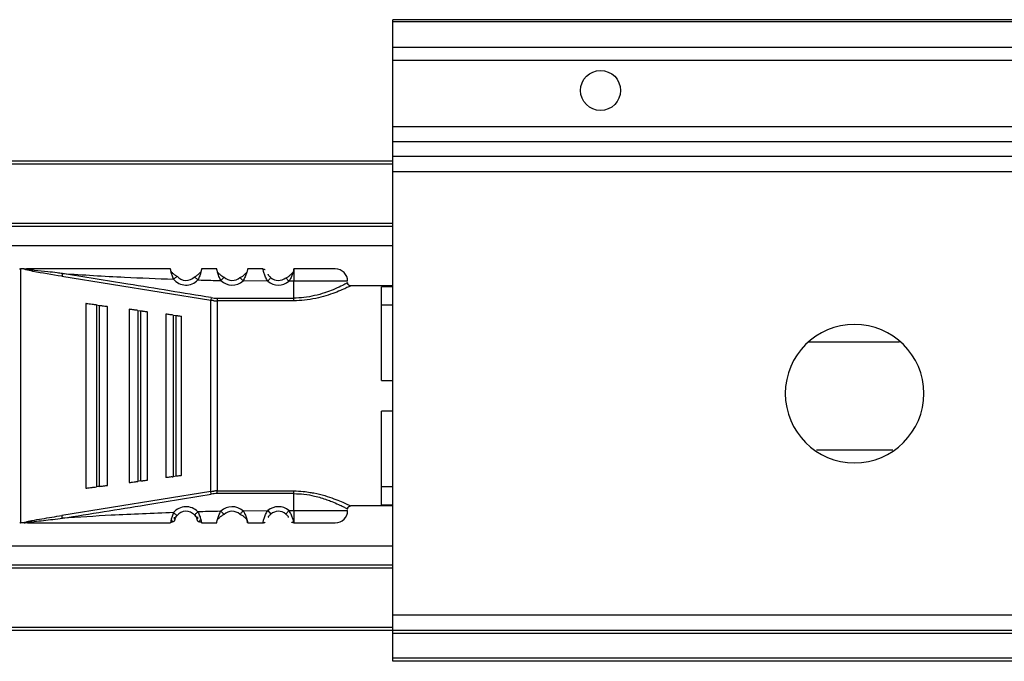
# Model space of a CAD drawing. Header units: millimetres. Extents: x -781 to 2759, y 413 to 796.
# Tile 3 of 17: x -383 to -319, y 413 to 455. Entities that reach past the tile are written whole.
import ezdxf

# ---------------------------------------------------------------- set-up
doc = ezdxf.new("R2010")
doc.units = ezdxf.units.MM

# ---------------------------------------------------------------- blocks, each defined once
blk = doc.blocks.new('Drawing View4')
at = {"color": 7, "linetype": 'Continuous', "lineweight": 25}
for p, q in [((32.475, 27.95), (-27.525, 27.95)), ((-27.525, 27.805), (-27.525, 27.95)), ((32.475, 27.805), (-27.525, 27.805)), ((-27.525, 26.149), (-27.525, 27.805)), ((32.475, 26.149), (-27.525, 26.149)), ((-27.525, 25.293), (-27.525, 26.149)), ((32.475, 25.293), (-27.525, 25.293)), ((-27.525, 20.992), (-27.525, 25.293)), ((32.475, 20.992), (-27.525, 20.992)), ((-27.525, 20.002), (-27.525, 20.992)), ((32.475, 20.002), (-27.525, 20.002)), ((-27.525, 19.06), (-27.525, 20.002)), ((-27.525, 18.75), (-100.525, 18.75)), ((-27.525, 18.55), (-100.525, 18.55)), ((32.475, 19.06), (-27.525, 19.06)), ((-27.525, 18.07), (-27.525, 19.06)), ((32.475, 18.07), (-27.525, 18.07)), ((-27.525, -10.75), (-27.525, 18.07)), ((-27.525, 14.7), (-100.525, 14.7)), ((-27.525, 14.5), (-100.525, 14.5)), ((-27.525, 13.262), (-98.525, 13.262)), ((-51.707, 11.751), (-51.707, -4.751)), ((-51.472, 11.75), (-51.707, 11.75)), ((-51.47, 11.75), (-51.242, 11.75)), ((-35.96, 11.747), (-36.947, 11.753)), ((-33.947, 11.75), (-33.953, 11.722)), ((-33.953, 11.722), (-33.952, 11.733)), ((-33.952, 11.733), (-33.947, 11.75)), ((-49.013, 11.271), (-39.349, 9.713)), ((-41.551, 11.261), (-41.534, 11.275)), ((-40.184, 11.036), (-40.404, 11.24)), ((-38.493, 11.198), (-38.478, 11.214)), ((-37.246, 10.974), (-37.448, 11.196)), ((-35.641, 10.957), (-37.246, 10.974)), ((-34.273, 10.95), (-34.467, 11.179)), ((-33.953, 10.95), (-34.273, 10.95)), ((-33.953, 9.851), (-33.953, 10.95)), ((-27.525, 10.65), (-30.253, 10.65)), ((-27.525, 10.58), (-28.253, 10.58)), ((-28.253, 4.5), (-28.253, 10.58)), ((-39.32, 9.884), (-39.349, 9.713)), ((-39.349, -2.713), (-39.349, 9.713)), ((-38.922, 9.851), (-33.953, 9.851)), ((-38.921, 9.851), (-38.922, 9.678)), ((-38.922, 9.678), (-38.922, -2.678)), ((-33.953, 9.678), (-38.922, 9.678)), ((-47.453, 9.5), (-47.453, -2.5)), ((-46.768, 9.409), (-46.853, 9.421)), ((-46.768, 9.409), (-46.768, -2.409)), ((-46.768, 9.409), (-46.568, 9.383)), ((-46.568, -2.383), (-46.568, 9.383)), ((-46.053, -2.315), (-46.053, 9.315)), ((-44.653, 9.13), (-44.653, -2.13)), ((-44.082, 9.055), (-44.153, 9.064)), ((-44.082, 9.055), (-44.082, -2.055)), ((-44.082, 9.055), (-43.882, 9.028)), ((-43.882, -2.028), (-43.882, 9.028)), ((-43.453, -1.971), (-43.453, 8.971)), ((-28.253, 9.416), (-27.525, 9.416)), ((-42.253, 8.813), (-42.253, -1.813)), ((-41.796, 8.752), (-41.853, 8.76)), ((-41.796, 8.752), (-41.796, -1.752)), ((-41.796, 8.752), (-41.596, 8.726)), ((-41.596, -1.726), (-41.596, 8.726)), ((-41.253, -1.681), (-41.253, 8.681)), ((-28.253, 4.5), (-27.525, 4.5)), ((-27.525, 2.5), (-28.253, 2.5)), ((-28.253, -3.58), (-28.253, 2.5)), ((-41.596, -1.726), (-41.796, -1.752)), ((-46.853, -2.421), (-46.768, -2.409)), ((-44.153, -2.064), (-44.082, -2.055)), ((-27.525, -2.416), (-28.253, -2.416)), ((-39.349, -2.713), (-49.013, -4.271)), ((-39.32, -2.884), (-39.349, -2.713)), ((-38.922, -2.851), (-38.922, -2.678)), ((-33.953, -3.95), (-33.953, -2.851)), ((-27.525, -3.65), (-30.253, -3.65)), ((-28.253, -3.58), (-27.525, -3.58)), ((-40.404, -4.24), (-40.388, -4.225)), ((-38.688, -3.999), (-38.478, -4.214)), ((-37.433, -4.179), (-37.448, -4.196)), ((-37.246, -3.974), (-35.641, -3.957)), ((-35.641, -3.957), (-35.445, -4.183)), ((-34.273, -3.95), (-33.953, -3.95)), ((-51.707, -4.751), (-51.686, -4.75)), ((-51.474, -4.75), (-51.686, -4.75)), ((-41.68, -4.519), (-41.687, -4.513)), ((-36.947, -4.751), (-35.96, -4.746)), ((-33.953, -4.72), (-33.947, -4.75)), ((-27.525, -6.262), (-98.525, -6.262)), ((-27.525, -7.5), (-100.525, -7.5)), ((-27.525, -7.7), (-100.525, -7.7)), ((32.475, -10.75), (-27.525, -10.75)), ((-27.525, -11.75), (-27.525, -10.75)), ((-27.525, -11.55), (-100.525, -11.55)), ((-27.525, -11.75), (-100.525, -11.75)), ((32.475, -11.75), (-27.525, -11.75)), ((-27.525, -11.95), (-27.525, -11.75)), ((32.475, -11.95), (-27.525, -11.95)), ((-27.525, -13.55), (-27.525, -11.95)), ((32.475, -13.55), (-27.525, -13.55)), ((-27.525, -13.75), (-27.525, -13.55)), ((32.475, -13.75), (-27.525, -13.75))]:
    blk.add_line(p, q, dxfattribs=at)
at = {"color": 7, "linetype": 'Continuous', "lineweight": 25, "flags": 128}
for points in [[(-30.453, 10.95), (-30.507, 10.95), (-30.922, 10.95), (-31.704, 10.95), (-32.756, 10.95), (-33.953, 10.95)], [(-46.568, -2.383), (-46.68, -2.398), (-46.768, -2.409)], [(-43.882, -2.028), (-43.994, -2.043), (-44.082, -2.055)], [(-38.922, -2.678), (-36.139, -2.678), (-33.953, -2.678)], [(-33.953, -2.851), (-36.736, -2.851), (-38.922, -2.851)], [(-33.953, -3.95), (-32.756, -3.95), (-31.704, -3.95), (-30.922, -3.95), (-30.507, -3.95), (-30.453, -3.95)]]:
    blk.add_lwpolyline(points, dxfattribs=at)
at = {"color": 7, "linetype": 'Continuous', "lineweight": 25}
blk.add_circle((-14.025, 23.35), 1.3, dxfattribs=at)
for centre, radius, start, end in [((-31.253, 10.95), 0.8, 0.00043, 90.00043), ((-40.953, 11.75), 1.05, 219.29506, 317.13371), ((-40.953, 11.75), 0.75, 219.29506, 317.13371), ((-37.953, 11.75), 1.05, 225.63952, 312.34515), ((-37.953, 11.75), 0.75, 225.63769, 312.34506), ((-34.953, 11.75), 1.05, 229.07283, 310.40571), ((-34.953, 11.75), 0.75, 229.07297, 310.40702), ((-38.921, 12.28), 2.429, 260.54643, 269.99202), ((2.475, 3.65), 4.5, 90, 270), ((2.475, 3.65), 4.5, 270, 90), ((-38.921, -5.28), 2.429, 90.00693, 99.4584), ((-40.953, -4.75), 1.05, 42.86284, 140.70529), ((-37.953, -4.75), 1.05, 47.65478, 134.36115), ((-34.953, -4.75), 1.05, 49.60545, 130.92761), ((-40.953, -4.75), 0.75, 42.86636, 140.70519), ((-37.953, -4.75), 0.75, 47.65518, 134.36295), ((-34.953, -4.75), 0.75, 49.59434, 130.92713), ((-31.253, -3.95), 0.8, 269.99957, 359.99957)]:
    blk.add_arc(centre, radius, start, end, dxfattribs=at)
for points, knots in [([(-51.763, 11.76), (-51.754, 11.758), (-51.735, 11.754), (-51.716, 11.752), (-51.707, 11.751)], [0, 0, 0, 0, 0.499272, 1, 1, 1, 1]), ([(-49.013, 11.271), (-49.648, 11.373), (-50.436, 11.499), (-51.245, 11.662), (-51.434, 11.716), (-51.468, 11.734), (-51.475, 11.74), (-51.477, 11.746), (-51.474, 11.749), (-51.472, 11.75)], [0, 0, 0, 0, 0.750987, 0.932339, 0.976611, 0.983581, 0.989387, 0.994604, 1, 1, 1, 1]), ([(-48.984, 11.451), (-49.096, 11.466), (-49.409, 11.508), (-50.011, 11.577), (-50.544, 11.634), (-50.897, 11.671), (-50.964, 11.678), (-50.99, 11.681), (-50.994, 11.681), (-50.996, 11.681), (-50.996, 11.682), (-50.996, 11.682), (-51.066, 11.689), (-51.194, 11.703), (-51.337, 11.722), (-51.414, 11.736), (-51.435, 11.743), (-51.441, 11.746), (-51.444, 11.747), (-51.445, 11.748), (-51.445, 11.749), (-51.445, 11.75), (-51.444, 11.751), (-51.442, 11.753), (-51.435, 11.755), (-51.429, 11.756), (-51.424, 11.756), (-51.423, 11.756), (-51.422, 11.757), (-51.422, 11.757), (-51.408, 11.758), (-51.365, 11.763), (-51.305, 11.771), (-51.26, 11.773), (-51.244, 11.774)], [0, 0, 0, 0, 0.126085, 0.351928, 0.676718, 0.724247, 0.748595, 0.751666, 0.753204, 0.753397, 0.753493, 0.753505, 0.753513, 0.832333, 0.896628, 0.914608, 0.919866, 0.92158, 0.92279, 0.923241, 0.923627, 0.923999, 0.924411, 0.925506, 0.927084, 0.931868, 0.932624, 0.933016, 0.933066, 0.93309, 0.9331, 0.949647, 0.981484, 1, 1, 1, 1]), ([(-41.96, 11.75), (-43.694, 11.75), (-46.791, 11.75), (-49.883, 11.75), (-51.243, 11.75)], [0, 0, 0, 0, 0.560093, 1, 1, 1, 1]), ([(-41.766, 11.085), (-41.8, 11.17), (-41.851, 11.298), (-41.895, 11.455), (-41.928, 11.586), (-41.945, 11.685), (-41.956, 11.741), (-41.958, 11.747), (-41.96, 11.75)], [0, 0, 0, 0, 0.25738, 0.385697, 0.511171, 0.738879, 0.867225, 1, 1, 1, 1]), ([(-41.547, 11.259), (-41.565, 11.271), (-41.602, 11.297), (-41.665, 11.345), (-41.734, 11.401), (-41.803, 11.465), (-41.868, 11.528), (-41.905, 11.564), (-41.922, 11.58)], [0, 0, 0, 0, 0.143519, 0.297589, 0.463736, 0.642841, 0.833757, 1, 1, 1, 1]), ([(-41.547, 11.259), (-41.565, 11.272), (-41.602, 11.297), (-41.665, 11.345), (-41.733, 11.401), (-41.803, 11.465), (-41.868, 11.528), (-41.905, 11.563), (-41.922, 11.58)], [0, 0, 0, 0, 0.143592, 0.29774, 0.463973, 0.64318, 0.834211, 1, 1, 1, 1]), ([(-39.984, 11.57), (-40.003, 11.551), (-40.042, 11.512), (-40.111, 11.443), (-40.185, 11.375), (-40.26, 11.314), (-40.33, 11.263), (-40.371, 11.236), (-40.392, 11.223)], [0, 0, 0, 0, 0.17306, 0.362268, 0.539911, 0.704788, 0.857653, 1, 1, 1, 1]), ([(-39.982, 11.572), (-40.001, 11.553), (-40.041, 11.512), (-40.11, 11.443), (-40.185, 11.375), (-40.26, 11.314), (-40.33, 11.263), (-40.371, 11.236), (-40.391, 11.223)], [0, 0, 0, 0, 0.177835, 0.365683, 0.542509, 0.706664, 0.858465, 1, 1, 1, 1]), ([(-39.982, 11.57), (-39.984, 11.559), (-39.994, 11.517), (-40.021, 11.424), (-40.076, 11.258), (-40.141, 11.124), (-40.184, 11.036)], [0, 0, 0, 0, 0.087836, 0.315822, 0.54609, 1, 1, 1, 1]), ([(-39.947, 11.75), (-39.947, 11.747), (-39.947, 11.741), (-39.954, 11.695), (-39.965, 11.64), (-39.977, 11.589), (-39.982, 11.57)], [0, 0, 0, 0, 0.2967573, 0.5550675, 0.8331896, 1, 1, 1, 1]), ([(-38.96, 11.75), (-39.144, 11.75), (-39.473, 11.75), (-39.802, 11.75), (-39.947, 11.75)], [0, 0, 0, 0, 0.560004, 1, 1, 1, 1]), ([(-38.688, 10.999), (-38.734, 11.09), (-38.805, 11.228), (-38.866, 11.408), (-38.903, 11.53), (-38.929, 11.627), (-38.953, 11.723), (-38.957, 11.739), (-38.96, 11.75)], [0, 0, 0, 0, 0.249447, 0.380441, 0.514236, 0.638992, 0.760922, 1, 1, 1, 1]), ([(-38.489, 11.196), (-38.534, 11.225), (-38.606, 11.269), (-38.707, 11.349), (-38.786, 11.419), (-38.854, 11.487), (-38.89, 11.526), (-38.906, 11.542)], [0, 0, 0, 0, 0.303997, 0.474843, 0.659551, 0.857184, 1, 1, 1, 1]), ([(-38.488, 11.197), (-38.534, 11.225), (-38.605, 11.269), (-38.707, 11.349), (-38.785, 11.42), (-38.853, 11.487), (-38.89, 11.526), (-38.906, 11.542)], [0, 0, 0, 0, 0.303922, 0.474734, 0.659412, 0.857033, 1, 1, 1, 1]), ([(-36.996, 11.541), (-37.014, 11.522), (-37.053, 11.48), (-37.125, 11.408), (-37.206, 11.335), (-37.313, 11.251), (-37.389, 11.206), (-37.438, 11.177)], [0, 0, 0, 0, 0.156738, 0.350453, 0.5323, 0.700572, 1, 1, 1, 1]), ([(-37.003, 11.533), (-37.018, 11.517), (-37.055, 11.477), (-37.124, 11.408), (-37.206, 11.334), (-37.312, 11.251), (-37.389, 11.206), (-37.438, 11.177)], [0, 0, 0, 0, 0.139728, 0.337295, 0.522793, 0.694474, 1, 1, 1, 1]), ([(-36.947, 11.753), (-36.948, 11.749), (-36.948, 11.74), (-36.962, 11.679), (-36.984, 11.592), (-37.027, 11.449), (-37.102, 11.233), (-37.199, 11.059), (-37.246, 10.974)], [0, 0, 0, 0, 0.141121, 0.276623, 0.406973, 0.532696, 0.771568, 1, 1, 1, 1]), ([(-35.96, 11.75), (-35.927, 11.748), (-35.874, 11.744), (-35.828, 11.717), (-35.81, 11.706)], [0, 0, 0, 0, 0.607544, 1, 1, 1, 1]), ([(-35.641, 10.957), (-35.691, 11.041), (-35.794, 11.214), (-35.873, 11.434), (-35.918, 11.581), (-35.943, 11.672), (-35.957, 11.736), (-35.959, 11.743), (-35.96, 11.747)], [0, 0, 0, 0, 0.224735, 0.461805, 0.587654, 0.718925, 0.856203, 1, 1, 1, 1]), ([(-34.007, 11.522), (-34.022, 11.505), (-34.06, 11.464), (-34.131, 11.392), (-34.216, 11.317), (-34.326, 11.233), (-34.406, 11.188), (-34.457, 11.16)], [0, 0, 0, 0, 0.139077, 0.337372, 0.523017, 0.694628, 1, 1, 1, 1]), ([(-34.006, 11.516), (-34.014, 11.486), (-34.038, 11.398), (-34.119, 11.19), (-34.22, 11.033), (-34.273, 10.95)], [0, 0, 0, 0, 0.195239, 0.578315, 1, 1, 1, 1]), ([(-33.953, 11.722), (-33.959, 11.691), (-33.967, 11.646), (-33.997, 11.547), (-34.006, 11.516)], [0, 0, 0, 0, 0.684292, 1, 1, 1, 1]), ([(-33.953, 11.722), (-33.953, 11.691), (-33.953, 11.63), (-33.953, 11.444), (-33.953, 11.212), (-33.953, 11.037), (-33.953, 10.95)], [0, 0, 0, 0, 0.25, 0.5, 0.75, 1, 1, 1, 1]), ([(-31.253, 11.75), (-31.294, 11.75), (-31.375, 11.75), (-31.997, 11.75), (-32.888, 11.75), (-33.594, 11.75), (-33.947, 11.75)], [0, 0, 0, 0, 0.25, 0.499999, 0.75, 1, 1, 1, 1]), ([(-48.984, 11.451), (-48.987, 11.432), (-48.993, 11.395), (-49.001, 11.343), (-49.008, 11.299), (-49.011, 11.28), (-49.013, 11.271)], [0, 0, 0, 0, 0.244853, 0.499998, 0.755144, 1, 1, 1, 1]), ([(-39.32, 9.884), (-41.123, 10.181), (-44.343, 10.712), (-47.566, 11.225), (-48.984, 11.451)], [0, 0, 0, 0, 0.560007, 1, 1, 1, 1]), ([(-48.984, 11.451), (-47.638, 11.367), (-45.233, 11.218), (-42.825, 11.126), (-41.766, 11.085)], [0, 0, 0, 0, 0.559932, 1, 1, 1, 1]), ([(-41.766, 11.085), (-41.735, 11.11), (-41.674, 11.16), (-41.6, 11.221), (-41.557, 11.256), (-41.551, 11.261), (-41.551, 11.261)], [0, 0, 0, 0, 0.329861, 0.659722, 0.989583, 1, 1, 1, 1]), ([(-40.184, 11.036), (-39.905, 11.028), (-39.406, 11.015), (-38.907, 11.004), (-38.688, 10.999)], [0, 0, 0, 0, 0.559997, 1, 1, 1, 1]), ([(-38.688, 10.999), (-38.66, 11.028), (-38.605, 11.084), (-38.538, 11.153), (-38.499, 11.193), (-38.493, 11.198), (-38.493, 11.198)], [0, 0, 0, 0, 0.327844, 0.655688, 0.983532, 1, 1, 1, 1]), ([(-35.445, 11.183), (-35.462, 11.2), (-35.498, 11.233), (-35.546, 11.288), (-35.586, 11.345), (-35.611, 11.388), (-35.62, 11.408), (-35.622, 11.412)], [0, 0, 0, 0, 0.214632, 0.437111, 0.68477, 0.935195, 1, 1, 1, 1]), ([(-30.455, 10.848), (-30.479, 10.835), (-30.525, 10.81), (-30.875, 10.632), (-31.335, 10.42), (-31.736, 10.269), (-32.133, 10.135), (-32.584, 10.011), (-33.265, 9.877), (-33.733, 9.859), (-33.953, 9.851)], [0, 0, 0, 0, 0.168483, 0.318712, 0.478816, 0.600358, 0.615021, 0.74972, 0.881914, 1, 1, 1, 1]), ([(-30.253, 10.65), (-30.261, 10.645), (-30.279, 10.634), (-30.479, 10.543), (-30.803, 10.391), (-31.27, 10.202), (-31.844, 10), (-32.521, 9.828), (-33.229, 9.7), (-33.721, 9.685), (-33.953, 9.678)], [0, 0, 0, 0, 0.101354, 0.226036, 0.351866, 0.481359, 0.615671, 0.747338, 0.880559, 1, 1, 1, 1]), ([(-30.246, 10.65), (-30.272, 10.652), (-30.313, 10.655), (-30.362, 10.68), (-30.396, 10.708), (-30.423, 10.742), (-30.448, 10.791), (-30.451, 10.832), (-30.453, 10.858)], [0, 0, 0, 0, 0.238399, 0.367714, 0.500074, 0.632422, 0.761706, 1, 1, 1, 1]), ([(-39.137, 9.687), (-39.177, 9.69), (-39.248, 9.697), (-39.318, 9.708), (-39.349, 9.713)], [0, 0, 0, 0, 0.560117, 1, 1, 1, 1]), ([(-39.137, 9.687), (-39.097, 9.684), (-39.025, 9.679), (-38.953, 9.678), (-38.922, 9.678)], [0, 0, 0, 0, 0.5601136, 1, 1, 1, 1]), ([(-46.853, 9.421), (-46.888, 9.425), (-46.959, 9.435), (-47.099, 9.453), (-47.269, 9.476), (-47.421, 9.496), (-47.442, 9.499), (-47.453, 9.5)], [0, 0, 0, 0, 0.089488, 0.184702, 0.396629, 0.674166, 1, 1, 1, 1]), ([(-46.568, 9.383), (-46.537, 9.379), (-46.476, 9.371), (-46.353, 9.355), (-46.207, 9.335), (-46.078, 9.318), (-46.062, 9.316), (-46.053, 9.315)], [0, 0, 0, 0, 0.09377, 0.189049, 0.400199, 0.66412, 1, 1, 1, 1]), ([(-44.153, 9.064), (-44.182, 9.068), (-44.241, 9.076), (-44.359, 9.091), (-44.501, 9.11), (-44.627, 9.127), (-44.644, 9.129), (-44.653, 9.13)], [0, 0, 0, 0, 0.090901, 0.187716, 0.403222, 0.680517, 1, 1, 1, 1]), ([(-43.882, 9.028), (-43.857, 9.025), (-43.805, 9.018), (-43.702, 9.004), (-43.581, 8.988), (-43.474, 8.974), (-43.461, 8.972), (-43.453, 8.971)], [0, 0, 0, 0, 0.095358, 0.192264, 0.405805, 0.669689, 1, 1, 1, 1]), ([(-41.853, 8.76), (-41.876, 8.763), (-41.924, 8.769), (-42.018, 8.782), (-42.132, 8.797), (-42.232, 8.81), (-42.246, 8.812), (-42.253, 8.813)], [0, 0, 0, 0, 0.09212, 0.190381, 0.409273, 0.68628, 1, 1, 1, 1]), ([(-41.596, 8.726), (-41.576, 8.723), (-41.534, 8.718), (-41.451, 8.707), (-41.354, 8.694), (-41.27, 8.683), (-41.259, 8.681), (-41.253, 8.681)], [0, 0, 0, 0, 0.096571, 0.197429, 0.41274, 0.676188, 1, 1, 1, 1]), ([(5.388, 7), (4.638, 7), (3.044, 7), (1.091, 7), (-0.118, 7), (-0.518, 7)], [0, 0, 0, 0, 0.372842, 0.792459, 1, 1, 1, 1]), ([(0, 0), (0.443, 0), (1.742, 0), (3.396, 0), (4.63, 0), (4.965, 0)], [0, 0, 0, 0, 0.27421, 0.80326, 1, 1, 1, 1]), ([(-41.853, -1.76), (-41.899, -1.766), (-42.001, -1.779), (-42.131, -1.797), (-42.232, -1.81), (-42.246, -1.812), (-42.253, -1.813)], [0, 0, 0, 0, 0.184907, 0.4087209, 0.6859938, 1, 1, 1, 1]), ([(-41.853, -1.76), (-41.843, -1.759), (-41.824, -1.756), (-41.805, -1.754), (-41.796, -1.752)], [0, 0, 0, 0, 0.559858, 1, 1, 1, 1]), ([(-41.253, -1.681), (-41.259, -1.681), (-41.27, -1.683), (-41.354, -1.694), (-41.451, -1.707), (-41.533, -1.718), (-41.575, -1.723), (-41.596, -1.726)], [0, 0, 0, 0, 0.323921, 0.5874, 0.80379, 0.90123, 1, 1, 1, 1]), ([(-47.453, -2.5), (-47.442, -2.499), (-47.421, -2.496), (-47.269, -2.476), (-47.099, -2.453), (-46.959, -2.435), (-46.888, -2.425), (-46.853, -2.421)], [0, 0, 0, 0, 0.325933, 0.603464, 0.815321, 0.910517, 1, 1, 1, 1]), ([(-46.568, -2.383), (-46.537, -2.379), (-46.473, -2.371), (-46.351, -2.354), (-46.207, -2.335), (-46.078, -2.318), (-46.062, -2.316), (-46.053, -2.315)], [0, 0, 0, 0, 0.095969, 0.193666, 0.400239, 0.664134, 1, 1, 1, 1]), ([(-44.653, -2.13), (-44.645, -2.129), (-44.629, -2.127), (-44.511, -2.111), (-44.37, -2.093), (-44.246, -2.076), (-44.184, -2.068), (-44.153, -2.064)], [0, 0, 0, 0, 0.305834, 0.570565, 0.801384, 0.904131, 1, 1, 1, 1]), ([(-43.882, -2.028), (-43.856, -2.025), (-43.803, -2.018), (-43.701, -2.004), (-43.581, -1.988), (-43.474, -1.974), (-43.461, -1.972), (-43.453, -1.971)], [0, 0, 0, 0, 0.0973457, 0.1964766, 0.4058569, 0.6697142, 1, 1, 1, 1]), ([(-48.984, -4.451), (-47.18, -4.163), (-43.957, -3.649), (-40.737, -3.118), (-39.32, -2.884)], [0, 0, 0, 0, 0.559999, 1, 1, 1, 1]), ([(-39.349, -2.713), (-39.309, -2.707), (-39.238, -2.696), (-39.167, -2.689), (-39.136, -2.687)], [0, 0, 0, 0, 0.559652, 1, 1, 1, 1]), ([(-38.922, -2.678), (-38.962, -2.678), (-39.033, -2.679), (-39.104, -2.684), (-39.136, -2.687)], [0, 0, 0, 0, 0.559814, 1, 1, 1, 1]), ([(-33.953, -2.678), (-33.746, -2.681), (-33.377, -2.686), (-33.032, -2.747), (-32.88, -2.773)], [0, 0, 0, 0, 0.562251, 1, 1, 1, 1]), ([(-33.953, -2.851), (-33.73, -2.859), (-33.265, -2.876), (-32.52, -3.014), (-31.923, -3.197), (-31.25, -3.453), (-30.776, -3.682), (-30.493, -3.828), (-30.466, -3.843), (-30.453, -3.85)], [0, 0, 0, 0, 0.119652, 0.249058, 0.420348, 0.499128, 0.748943, 0.878056, 1, 1, 1, 1]), ([(-32.88, -2.773), (-32.8, -2.785), (-32.464, -2.832), (-31.931, -2.978), (-31.328, -3.178), (-30.844, -3.376), (-30.502, -3.532), (-30.289, -3.632), (-30.265, -3.644), (-30.253, -3.65)], [0, 0, 0, 0, 0.052881, 0.221677, 0.388979, 0.550275, 0.711627, 0.862018, 1, 1, 1, 1]), ([(-30.453, -3.852), (-30.451, -3.826), (-30.447, -3.785), (-30.42, -3.737), (-30.393, -3.704), (-30.359, -3.679), (-30.31, -3.654), (-30.27, -3.652), (-30.245, -3.65)], [0, 0, 0, 0, 0.2401567, 0.3697498, 0.5020116, 0.6339761, 0.7627166, 1, 1, 1, 1]), ([(-51.474, -4.75), (-51.475, -4.749), (-51.477, -4.747), (-51.477, -4.744), (-51.476, -4.74), (-51.471, -4.735), (-51.459, -4.728), (-51.414, -4.707), (-51.3, -4.674), (-51.158, -4.643), (-51.046, -4.62), (-51, -4.611), (-50.987, -4.608), (-50.984, -4.607), (-50.984, -4.607), (-50.984, -4.607), (-50.984, -4.607), (-50.978, -4.606), (-50.757, -4.563), (-50.101, -4.445), (-49.448, -4.341), (-49.013, -4.271)], [0, 0, 0, 0, 0.003479, 0.006825, 0.010211, 0.013806, 0.022132, 0.032591, 0.082513, 0.16371, 0.205063, 0.216707, 0.219781, 0.220037, 0.220154, 0.220168, 0.220175, 0.220184, 0.226777, 0.484493, 1, 1, 1, 1]), ([(-51.415, -4.73), (-51.012, -4.686), (-50.202, -4.597), (-49.392, -4.5), (-48.984, -4.451)], [0, 0, 0, 0, 0.4969671, 1, 1, 1, 1]), ([(-48.984, -4.451), (-48.987, -4.43), (-48.994, -4.388), (-49.003, -4.335), (-49.009, -4.295), (-49.011, -4.279), (-49.013, -4.271)], [0, 0, 0, 0, 0.274957, 0.561276, 0.785094, 1, 1, 1, 1]), ([(-41.766, -4.085), (-43.114, -4.138), (-45.522, -4.232), (-47.926, -4.384), (-48.984, -4.451)], [0, 0, 0, 0, 0.560066, 1, 1, 1, 1]), ([(-41.766, -4.085), (-41.8, -4.171), (-41.852, -4.299), (-41.895, -4.458), (-41.923, -4.579), (-41.944, -4.674), (-41.955, -4.738), (-41.958, -4.746), (-41.96, -4.75)], [0, 0, 0, 0, 0.258167, 0.388446, 0.517746, 0.704301, 0.838742, 1, 1, 1, 1]), ([(-41.681, -4.523), (-41.685, -4.522), (-41.693, -4.517), (-41.706, -4.47), (-41.708, -4.412), (-41.709, -4.383)], [0, 0, 0, 0, 0.220215, 0.599267, 1, 1, 1, 1]), ([(-41.692, -4.516), (-41.684, -4.496), (-41.67, -4.457), (-41.637, -4.389), (-41.597, -4.322), (-41.564, -4.28), (-41.548, -4.259)], [0, 0, 0, 0, 0.264085, 0.517648, 0.762072, 1, 1, 1, 1]), ([(-41.672, -4.536), (-41.671, -4.531), (-41.668, -4.522), (-41.644, -4.452), (-41.598, -4.361), (-41.555, -4.303), (-41.534, -4.275)], [0, 0, 0, 0, 0.306116, 0.590246, 0.796606, 1, 1, 1, 1]), ([(-40.404, -4.24), (-40.384, -4.262), (-40.344, -4.309), (-40.296, -4.387), (-40.258, -4.464), (-40.238, -4.524), (-40.236, -4.532), (-40.235, -4.536)], [0, 0, 0, 0, 0.147109, 0.304586, 0.487818, 0.738005, 1, 1, 1, 1]), ([(-40.391, -4.223), (-40.372, -4.245), (-40.332, -4.29), (-40.284, -4.364), (-40.244, -4.438), (-40.228, -4.481), (-40.219, -4.503)], [0, 0, 0, 0, 0.237654, 0.481951, 0.735609, 1, 1, 1, 1]), ([(-40.388, -4.225), (-40.387, -4.225), (-40.382, -4.22), (-40.341, -4.182), (-40.271, -4.116), (-40.213, -4.063), (-40.184, -4.036)], [0, 0, 0, 0, 0.015617, 0.343745, 0.671872, 1, 1, 1, 1]), ([(-40.212, -4.355), (-40.21, -4.388), (-40.208, -4.451), (-40.219, -4.506), (-40.227, -4.514), (-40.231, -4.518)], [0, 0, 0, 0, 0.3724559, 0.7259788, 1, 1, 1, 1]), ([(-38.688, -3.999), (-38.967, -4.005), (-39.466, -4.016), (-39.964, -4.03), (-40.184, -4.036)], [0, 0, 0, 0, 0.560006, 1, 1, 1, 1]), ([(-40.184, -4.036), (-40.141, -4.122), (-40.077, -4.253), (-40.022, -4.421), (-39.981, -4.569), (-39.959, -4.68), (-39.948, -4.741), (-39.947, -4.747), (-39.947, -4.75)], [0, 0, 0, 0, 0.247032, 0.374654, 0.502879, 0.743664, 0.871638, 1, 1, 1, 1]), ([(-38.912, -4.547), (-38.911, -4.54), (-38.9, -4.499), (-38.871, -4.404), (-38.81, -4.227), (-38.736, -4.09), (-38.688, -3.999)], [0, 0, 0, 0, 0.056846, 0.297271, 0.535778, 1, 1, 1, 1]), ([(-38.912, -4.548), (-38.895, -4.53), (-38.857, -4.489), (-38.787, -4.419), (-38.709, -4.349), (-38.607, -4.268), (-38.535, -4.224), (-38.489, -4.196)], [0, 0, 0, 0, 0.157672, 0.351329, 0.532943, 0.70097, 1, 1, 1, 1]), ([(-38.912, -4.548), (-38.895, -4.53), (-38.857, -4.49), (-38.787, -4.42), (-38.708, -4.349), (-38.607, -4.268), (-38.535, -4.224), (-38.489, -4.196)], [0, 0, 0, 0, 0.158475, 0.351973, 0.533422, 0.701281, 1, 1, 1, 1]), ([(-37.438, -4.177), (-37.389, -4.206), (-37.312, -4.251), (-37.206, -4.334), (-37.124, -4.407), (-37.052, -4.48), (-37.013, -4.522), (-36.995, -4.542)], [0, 0, 0, 0, 0.298006, 0.465552, 0.646566, 0.839591, 1, 1, 1, 1]), ([(-37.246, -3.974), (-37.273, -4.003), (-37.326, -4.062), (-37.391, -4.132), (-37.428, -4.173), (-37.433, -4.179), (-37.433, -4.179)], [0, 0, 0, 0, 0.330327, 0.660655, 0.990982, 1, 1, 1, 1]), ([(-37.246, -3.974), (-37.19, -4.069), (-37.107, -4.207), (-37.039, -4.388), (-37.009, -4.485), (-36.997, -4.53), (-36.995, -4.541)], [0, 0, 0, 0, 0.4750557, 0.690869, 0.9270535, 1, 1, 1, 1]), ([(-35.96, -4.746), (-35.959, -4.743), (-35.956, -4.735), (-35.94, -4.671), (-35.915, -4.578), (-35.869, -4.43), (-35.792, -4.211), (-35.69, -4.039), (-35.641, -3.957)], [0, 0, 0, 0, 0.145822, 0.284615, 0.416852, 0.543081, 0.779024, 1, 1, 1, 1]), ([(-35.621, -4.41), (-35.62, -4.407), (-35.613, -4.391), (-35.586, -4.345), (-35.546, -4.288), (-35.498, -4.232), (-35.462, -4.199), (-35.445, -4.183)], [0, 0, 0, 0, 0.050068, 0.311648, 0.562482, 0.78414, 1, 1, 1, 1]), ([(-34.273, -3.95), (-34.298, -3.98), (-34.349, -4.04), (-34.414, -4.116), (-34.459, -4.169), (-34.464, -4.175), (-34.467, -4.179)], [0, 0, 0, 0, 0.25, 0.5, 0.75, 1, 1, 1, 1]), ([(-34.467, -4.179), (-34.449, -4.195), (-34.412, -4.228), (-34.364, -4.285), (-34.323, -4.342), (-34.297, -4.386), (-34.287, -4.406), (-34.286, -4.41)], [0, 0, 0, 0, 0.214686, 0.437329, 0.684686, 0.935121, 1, 1, 1, 1]), ([(-33.953, -4.72), (-33.959, -4.688), (-33.972, -4.623), (-34.028, -4.432), (-34.114, -4.191), (-34.219, -4.032), (-34.273, -3.95)], [0, 0, 0, 0, 0.241032, 0.482637, 0.735601, 1, 1, 1, 1]), ([(-51.707, -4.751), (-51.715, -4.752), (-51.732, -4.753), (-51.748, -4.757), (-51.757, -4.759)], [0, 0, 0, 0, 0.5006, 1, 1, 1, 1]), ([(-51.474, -4.75), (-51.456, -4.75), (-51.433, -4.75), (-51.406, -4.75), (-51.398, -4.75), (-51.396, -4.75), (-51.395, -4.75), (-51.394, -4.75)], [0, 0, 0, 0, 0.680771, 0.872865, 0.940715, 0.970736, 1, 1, 1, 1]), ([(-51.415, -4.73), (-51.425, -4.732), (-51.437, -4.734), (-51.449, -4.737), (-51.452, -4.738), (-51.454, -4.74), (-51.454, -4.74), (-51.454, -4.741), (-51.454, -4.742), (-51.453, -4.742)], [0, 0, 0, 0, 0.600738, 0.724107, 0.829483, 0.875084, 0.916857, 0.957207, 1, 1, 1, 1]), ([(-51.453, -4.742), (-51.453, -4.742), (-51.451, -4.743), (-51.445, -4.745), (-51.426, -4.747), (-51.408, -4.748), (-51.394, -4.748)], [0, 0, 0, 0, 0.070853, 0.152897, 0.362347, 1, 1, 1, 1]), ([(-51.243, -4.75), (-51.243, -4.75), (-51.243, -4.75), (-51.244, -4.75), (-51.245, -4.75), (-51.252, -4.75), (-51.279, -4.75), (-51.327, -4.75), (-51.371, -4.75), (-51.394, -4.75)], [0, 0, 0, 0, 0.000332, 0.002842, 0.009727, 0.035627, 0.135958, 0.53074, 1, 1, 1, 1]), ([(-51.243, -4.75), (-49.512, -4.75), (-46.42, -4.75), (-43.323, -4.75), (-41.96, -4.75)], [0, 0, 0, 0, 0.559905, 1, 1, 1, 1]), ([(-41.947, -4.696), (-41.94, -4.697), (-41.913, -4.699), (-41.866, -4.692), (-41.828, -4.678), (-41.81, -4.671)], [0, 0, 0, 0, 0.14203, 0.566403, 1, 1, 1, 1]), ([(-41.89, -4.552), (-41.879, -4.582), (-41.858, -4.641), (-41.811, -4.678), (-41.765, -4.678), (-41.737, -4.649), (-41.724, -4.635)], [0, 0, 0, 0, 0.27316, 0.534083, 0.777821, 1, 1, 1, 1]), ([(-41.672, -4.536), (-41.683, -4.567), (-41.695, -4.604), (-41.722, -4.631), (-41.727, -4.635)], [0, 0, 0, 0, 0.8354917, 1, 1, 1, 1]), ([(-40.181, -4.635), (-40.185, -4.63), (-40.212, -4.604), (-40.224, -4.567), (-40.235, -4.536)], [0, 0, 0, 0, 0.1571, 1, 1, 1, 1]), ([(-40.184, -4.634), (-40.17, -4.648), (-40.142, -4.677), (-40.096, -4.674), (-40.05, -4.633), (-40.03, -4.569), (-40.02, -4.536)], [0, 0, 0, 0, 0.223935, 0.467904, 0.727989, 1, 1, 1, 1]), ([(-40.098, -4.667), (-40.079, -4.674), (-40.041, -4.688), (-39.993, -4.695), (-39.965, -4.692), (-39.957, -4.692)], [0, 0, 0, 0, 0.4244028, 0.8398009, 1, 1, 1, 1]), ([(-39.947, -4.75), (-39.763, -4.75), (-39.434, -4.75), (-39.104, -4.75), (-38.96, -4.75)], [0, 0, 0, 0, 0.559996, 1, 1, 1, 1]), ([(-38.96, -4.75), (-38.959, -4.747), (-38.957, -4.741), (-38.948, -4.693), (-38.934, -4.63), (-38.919, -4.572), (-38.912, -4.547)], [0, 0, 0, 0, 0.285817, 0.534045, 0.80125, 1, 1, 1, 1]), ([(-36.947, -4.753), (-36.947, -4.749), (-36.948, -4.74), (-36.962, -4.678), (-36.98, -4.607), (-36.997, -4.55), (-37.003, -4.532)], [0, 0, 0, 0, 0.300962, 0.589652, 0.867052, 1, 1, 1, 1]), ([(-36.995, -4.541), (-36.988, -4.563), (-36.973, -4.621), (-36.958, -4.687), (-36.947, -4.741), (-36.947, -4.748), (-36.947, -4.751)], [0, 0, 0, 0, 0.173234, 0.440198, 0.715546, 1, 1, 1, 1]), ([(-35.96, -4.75), (-35.927, -4.748), (-35.874, -4.744), (-35.828, -4.717), (-35.811, -4.706)], [0, 0, 0, 0, 0.608164, 1, 1, 1, 1]), ([(-33.947, -4.75), (-33.98, -4.748), (-34.033, -4.744), (-34.079, -4.717), (-34.097, -4.706)], [0, 0, 0, 0, 0.60691, 1, 1, 1, 1]), ([(-33.947, -4.75), (-33.594, -4.75), (-32.888, -4.75), (-31.997, -4.75), (-31.375, -4.75), (-31.294, -4.75), (-31.253, -4.75)], [0, 0, 0, 0, 0.249999, 0.499999, 0.749999, 1, 1, 1, 1])]:
    blk.add_open_spline(points, degree=3, knots=knots, dxfattribs=at)
for points in [[(-35.641, 10.957), (-35.616, 10.986), (-35.564, 11.046), (-35.499, 11.121), (-35.454, 11.173), (-35.448, 11.18), (-35.445, 11.183)], [(-33.953, 9.678), (-33.953, 9.688), (-33.953, 9.708), (-33.953, 9.75), (-33.953, 9.799), (-33.953, 9.833), (-33.953, 9.851)], [(-33.953, -2.851), (-33.953, -2.833), (-33.953, -2.799), (-33.953, -2.75), (-33.953, -2.708), (-33.953, -2.688), (-33.953, -2.678)], [(-41.766, -4.085), (-41.736, -4.11), (-41.675, -4.16), (-41.598, -4.223), (-41.544, -4.266), (-41.537, -4.272), (-41.534, -4.275)], [(-33.953, -3.95), (-33.953, -4.037), (-33.953, -4.21), (-33.953, -4.441), (-33.953, -4.626), (-33.953, -4.689), (-33.953, -4.72)]]:
    blk.add_open_spline(points, degree=3, dxfattribs=at)

msp = doc.modelspace()

# ---------------------------------------------------------------- block references
at = {"color": 7, "linetype": 'Continuous', "lineweight": 25}
msp.add_blockref('Drawing View4', (-331.515, 426.899), dxfattribs=at)

doc.saveas('drawing.dxf')
